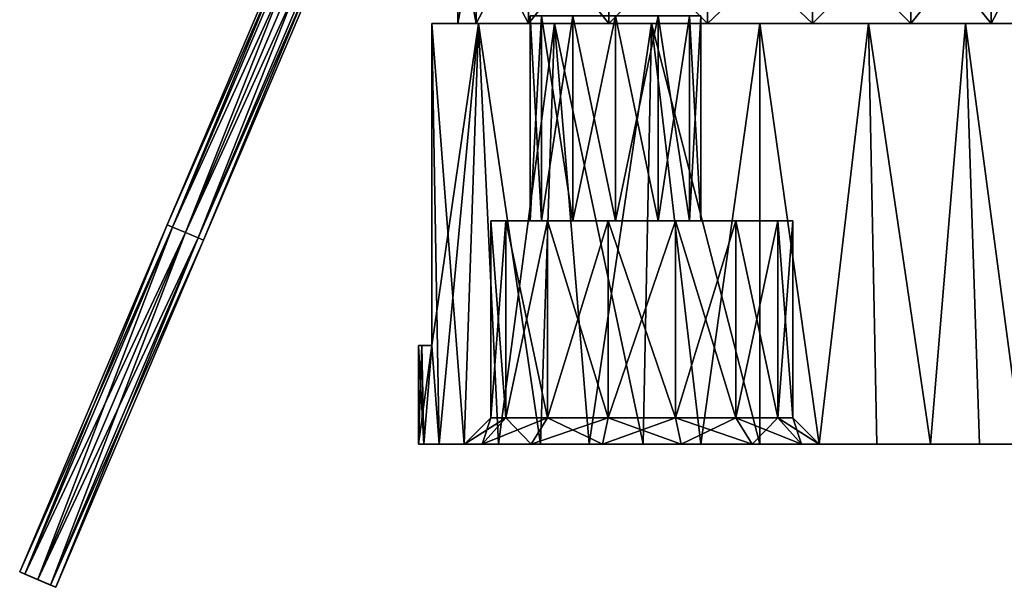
# Model space of a CAD drawing. Header units: millimetres. Extents: x -28.2 to 28.2, y -5.4 to 32.5.
# Tile 1 of 40: x -28.2 to 9.3, y -5.4 to 16.1. Entities that reach past the tile are written whole.
import ezdxf

# ---------------------------------------------------------------- set-up
doc = ezdxf.new("R2010")
doc.units = ezdxf.units.MM
doc.header["$LTSCALE"] = 81.481481
for name, color, linetype in [('1', 7, 'CONTINUOUS'), ('10', 7, 'CONTINUOUS'), ('12', 7, 'CONTINUOUS'), ('13', 7, 'CONTINUOUS'), ('14', 7, 'CONTINUOUS'), ('15', 7, 'CONTINUOUS'), ('16', 7, 'CONTINUOUS'), ('17', 7, 'CONTINUOUS'), ('19', 7, 'CONTINUOUS'), ('2', 7, 'CONTINUOUS'), ('22', 7, 'CONTINUOUS'), ('23', 7, 'CONTINUOUS'), ('3', 7, 'CONTINUOUS'), ('8', 7, 'CONTINUOUS'), ('9', 7, 'CONTINUOUS'), ('91', 7, 'CONTINUOUS'), ('92', 7, 'CONTINUOUS'), ('93', 7, 'CONTINUOUS'), ('94', 7, 'CONTINUOUS'), ('95', 7, 'CONTINUOUS')]:
    doc.layers.add(name, color=color, linetype=linetype)

msp = doc.modelspace()

# ---------------------------------------------------------------- linework, layer by layer
at = {"layer": '1', "color": 7, "linetype": 'Continuous'}
for points in [[(-13, 0), (-11.25, 0), (-10.582, 0, 2.929), (-13, 0)], [(-12.803, 0, 2.257), (-13, 0), (-10.582, 0, 2.929), (-12.803, 0, 2.257)], [(-13, 0), (-12.216, 0, -4.446), (-11.25, 0), (-13, 0)], [(-12.216, 0, 4.446), (-12.803, 0, 2.257), (-10.582, 0, 2.929), (-12.216, 0, 4.446)], [(-8.709, 0, 5.277), (-12.216, 0, 4.446), (-10.582, 0, 2.929), (-8.709, 0, 5.277)], [(-11.258, 0, 6.5), (-12.216, 0, 4.446), (-8.709, 0, 5.277), (-11.258, 0, 6.5)], [(-10.582, 0, -2.929), (-12.216, 0, -4.446), (-8.709, 0, -5.277), (-10.582, 0, -2.929)], [(-11.25, 0), (-12.216, 0, -4.446), (-10.582, 0, -2.929), (-11.25, 0)], [(-12.216, 0, -4.446), (-9.959, 0, -8.356), (-8.709, 0, -5.277), (-12.216, 0, -4.446)], [(-6.002, 0, 6.581), (-11.258, 0, 6.5), (-8.709, 0, 5.277), (-6.002, 0, 6.581)], [(9.959, 0, 8.356), (-11.258, 0, 6.5), (-6.002, 0, 6.581), (9.959, 0, 8.356)], [(-9.959, 0, 8.356), (-11.258, 0, 6.5), (9.959, 0, 8.356), (-9.959, 0, 8.356)], [(-8.356, 0, 9.959), (-9.959, 0, 8.356), (8.356, 0, 9.959), (-8.356, 0, 9.959)], [(-6.002, 0, -6.581), (-9.959, 0, -8.356), (-2.998, 0, -6.581), (-6.002, 0, -6.581)], [(-8.709, 0, -5.277), (-9.959, 0, -8.356), (-6.002, 0, -6.581), (-8.709, 0, -5.277)], [(8.356, 0, 9.959), (-9.959, 0, 8.356), (9.959, 0, 8.356), (8.356, 0, 9.959)], [(-6.5, 0, -11.258), (9.959, 0, -8.356), (-9.959, 0, -8.356), (-6.5, 0, -11.258)], [(-9.959, 0, -8.356), (12.216, 0, -4.446), (-2.998, 0, -6.581), (-9.959, 0, -8.356)], [(9.959, 0, -8.356), (12.216, 0, -4.446), (-9.959, 0, -8.356), (9.959, 0, -8.356)], [(6.5, 0, 11.258), (-8.356, 0, 9.959), (8.356, 0, 9.959), (6.5, 0, 11.258)], [(-6.5, 0, 11.258), (-8.356, 0, 9.959), (6.5, 0, 11.258), (-6.5, 0, 11.258)], [(4.446, 0, 12.216), (-6.5, 0, 11.258), (6.5, 0, 11.258), (4.446, 0, 12.216)], [(-4.446, 0, 12.216), (-6.5, 0, 11.258), (4.446, 0, 12.216), (-4.446, 0, 12.216)], [(6.5, 0, -11.258), (9.959, 0, -8.356), (-6.5, 0, -11.258), (6.5, 0, -11.258)], [(-2.257, 0, -12.802), (6.5, 0, -11.258), (-6.5, 0, -11.258), (-2.257, 0, -12.802)], [(-2.998, 0, 6.581), (9.959, 0, 8.356), (-6.002, 0, 6.581), (-2.998, 0, 6.581)], [(2.257, 0, 12.802), (-4.446, 0, 12.216), (4.446, 0, 12.216), (2.257, 0, 12.802)], [(-2.257, 0, 12.802), (-4.446, 0, 12.216), (2.257, 0, 12.802), (-2.257, 0, 12.802)], [(-0.291, 0, 5.277), (11.258, 0, 6.5), (-2.998, 0, 6.581), (-0.291, 0, 5.277)], [(11.258, 0, 6.5), (9.959, 0, 8.356), (-2.998, 0, 6.581), (11.258, 0, 6.5)], [(-2.998, 0, -6.581), (12.216, 0, -4.446), (-0.291, 0, -5.277), (-2.998, 0, -6.581)], [(0, 0, 13), (-2.257, 0, 12.802), (2.257, 0, 12.802), (0, 0, 13)], [(2.257, 0, -12.802), (6.5, 0, -11.258), (-2.257, 0, -12.802), (2.257, 0, -12.802)], [(1.582, 0, 2.929), (12.216, 0, 4.446), (-0.291, 0, 5.277), (1.582, 0, 2.929)], [(12.216, 0, 4.446), (11.258, 0, 6.5), (-0.291, 0, 5.277), (12.216, 0, 4.446)], [(-0.291, 0, -5.277), (12.216, 0, -4.446), (1.582, 0, -2.929), (-0.291, 0, -5.277)], [(2.25, 0), (12.803, 0, 2.257), (1.582, 0, 2.929), (2.25, 0)], [(12.803, 0, 2.257), (12.216, 0, 4.446), (1.582, 0, 2.929), (12.803, 0, 2.257)], [(1.582, 0, -2.929), (13, 0), (2.25, 0), (1.582, 0, -2.929)], [(12.216, 0, -4.446), (13, 0), (1.582, 0, -2.929), (12.216, 0, -4.446)], [(13, 0), (12.803, 0, 2.257), (2.25, 0), (13, 0)]]:
    msp.add_3dface(points, dxfattribs=at)
at = {"layer": '10', "color": 7, "linetype": 'Continuous'}
for points in [[(-11.5, 16), (-10.806, 19.8, -3.933), (-10.806, 16, -3.933), (-11.5, 16)], [(-11.5, 19.8), (-10.806, 19.8, -3.933), (-11.5, 16), (-11.5, 19.8)], [(-10.806, 19.8, -3.933), (-8.809, 19.8, -7.392), (-10.806, 16, -3.933), (-10.806, 19.8, -3.933)], [(-8.809, 19.8, -7.392), (-8.809, 16, -7.392), (-10.806, 16, -3.933), (-8.809, 19.8, -7.392)], [(-8.809, 19.8, -7.392), (-5.75, 19.8, -9.959), (-8.809, 16, -7.392), (-8.809, 19.8, -7.392)], [(-5.75, 19.8, -9.959), (-5.75, 16, -9.959), (-8.809, 16, -7.392), (-5.75, 19.8, -9.959)], [(-1.997, 19.8, -11.325), (-1.997, 16, -11.325), (-5.75, 16, -9.959), (-1.997, 19.8, -11.325)], [(-5.75, 19.8, -9.959), (-1.997, 19.8, -11.325), (-5.75, 16, -9.959), (-5.75, 19.8, -9.959)], [(1.997, 19.8, -11.325), (1.997, 16, -11.325), (-1.997, 16, -11.325), (1.997, 19.8, -11.325)], [(-1.997, 19.8, -11.325), (1.997, 19.8, -11.325), (-1.997, 16, -11.325), (-1.997, 19.8, -11.325)], [(5.75, 19.8, -9.959), (5.75, 16, -9.959), (1.997, 16, -11.325), (5.75, 19.8, -9.959)], [(1.997, 19.8, -11.325), (5.75, 19.8, -9.959), (1.997, 16, -11.325), (1.997, 19.8, -11.325)], [(5.75, 19.8, -9.959), (8.809, 19.8, -7.392), (5.75, 16, -9.959), (5.75, 19.8, -9.959)], [(8.809, 19.8, -7.392), (8.809, 16, -7.392), (5.75, 16, -9.959), (8.809, 19.8, -7.392)], [(8.809, 19.8, -7.392), (10.806, 19.8, -3.933), (8.809, 16, -7.392), (8.809, 19.8, -7.392)], [(10.806, 19.8, -3.933), (10.806, 16, -3.933), (8.809, 16, -7.392), (10.806, 19.8, -3.933)]]:
    msp.add_3dface(points, dxfattribs=at)
at = {"layer": '12', "color": 7, "linetype": 'Continuous'}
for points in [[(-8.75, 8.5, -2), (-8.315, 16.3, -0.375), (-8.315, 8.5, -0.375), (-8.75, 8.5, -2)], [(-8.75, 16.3, -2), (-8.315, 16.3, -0.375), (-8.75, 8.5, -2), (-8.75, 16.3, -2)], [(-8.315, 16.3, -0.375), (-7.125, 16.3, 0.815), (-8.315, 8.5, -0.375), (-8.315, 16.3, -0.375)], [(-8.315, 8.5, -0.375), (-7.125, 16.3, 0.815), (-7.125, 8.5, 0.815), (-8.315, 8.5, -0.375)], [(-7.125, 16.3, 0.815), (-5.5, 16.3, 1.25), (-7.125, 8.5, 0.815), (-7.125, 16.3, 0.815)], [(-7.125, 8.5, 0.815), (-5.5, 16.3, 1.25), (-5.5, 8.5, 1.25), (-7.125, 8.5, 0.815)], [(-5.5, 8.5, 1.25), (-3.875, 16.3, 0.815), (-3.875, 8.5, 0.815), (-5.5, 8.5, 1.25)], [(-5.5, 16.3, 1.25), (-3.875, 16.3, 0.815), (-5.5, 8.5, 1.25), (-5.5, 16.3, 1.25)], [(-3.875, 8.5, 0.815), (-2.685, 16.3, -0.375), (-2.685, 8.5, -0.375), (-3.875, 8.5, 0.815)], [(-3.875, 16.3, 0.815), (-2.685, 16.3, -0.375), (-3.875, 8.5, 0.815), (-3.875, 16.3, 0.815)], [(-2.685, 8.5, -0.375), (-2.25, 16.3, -2), (-2.25, 8.5, -2), (-2.685, 8.5, -0.375)], [(-2.685, 16.3, -0.375), (-2.25, 16.3, -2), (-2.685, 8.5, -0.375), (-2.685, 16.3, -0.375)]]:
    msp.add_3dface(points, dxfattribs=at)
at = {"layer": '13', "color": 7, "linetype": 'Continuous'}
for points in [[(-8.75, 16.3, -2), (-8.75, 8.5, -2), (-8.315, 8.5, -3.625), (-8.75, 16.3, -2)], [(-8.315, 16.3, -3.625), (-8.75, 16.3, -2), (-8.315, 8.5, -3.625), (-8.315, 16.3, -3.625)], [(-7.125, 8.5, -4.815), (-8.315, 16.3, -3.625), (-8.315, 8.5, -3.625), (-7.125, 8.5, -4.815)], [(-7.125, 16.3, -4.815), (-8.315, 16.3, -3.625), (-7.125, 8.5, -4.815), (-7.125, 16.3, -4.815)], [(-5.5, 8.5, -5.25), (-7.125, 16.3, -4.815), (-7.125, 8.5, -4.815), (-5.5, 8.5, -5.25)], [(-5.5, 16.3, -5.25), (-7.125, 16.3, -4.815), (-5.5, 8.5, -5.25), (-5.5, 16.3, -5.25)], [(-3.875, 16.3, -4.815), (-5.5, 16.3, -5.25), (-3.875, 8.5, -4.815), (-3.875, 16.3, -4.815)], [(-3.875, 8.5, -4.815), (-5.5, 16.3, -5.25), (-5.5, 8.5, -5.25), (-3.875, 8.5, -4.815)], [(-2.685, 16.3, -3.625), (-3.875, 16.3, -4.815), (-2.685, 8.5, -3.625), (-2.685, 16.3, -3.625)], [(-2.685, 8.5, -3.625), (-3.875, 16.3, -4.815), (-3.875, 8.5, -4.815), (-2.685, 8.5, -3.625)], [(-2.25, 16.3, -2), (-2.685, 16.3, -3.625), (-2.25, 8.5, -2), (-2.25, 16.3, -2)], [(-2.25, 8.5, -2), (-2.685, 16.3, -3.625), (-2.685, 8.5, -3.625), (-2.25, 8.5, -2)]]:
    msp.add_3dface(points, dxfattribs=at)
at = {"layer": '14', "color": 7, "linetype": 'Continuous'}
for points in [[(-9.681, 8.5, -2.495), (-8.315, 8.5, -0.375), (-10.25, 8.5), (-9.681, 8.5, -2.495)], [(-8.315, 8.5, -0.375), (-7.125, 8.5, 0.815), (-10.25, 8.5), (-8.315, 8.5, -0.375)], [(-7.125, 8.5, 0.815), (-5.5, 8.5, 1.25), (-10.25, 8.5), (-7.125, 8.5, 0.815)], [(-10.25, 8.5), (-5.5, 8.5, 1.25), (-9.681, 8.5, 2.495), (-10.25, 8.5)], [(-8.085, 8.5, -4.496), (-8.315, 8.5, -3.625), (-9.681, 8.5, -2.495), (-8.085, 8.5, -4.496)], [(-0.915, 8.5, 4.496), (-9.681, 8.5, 2.495), (0.681, 8.5, 2.495), (-0.915, 8.5, 4.496)], [(-8.085, 8.5, 4.496), (-9.681, 8.5, 2.495), (-0.915, 8.5, 4.496), (-8.085, 8.5, 4.496)], [(-8.315, 8.5, -3.625), (-8.75, 8.5, -2), (-9.681, 8.5, -2.495), (-8.315, 8.5, -3.625)], [(-8.75, 8.5, -2), (-8.315, 8.5, -0.375), (-9.681, 8.5, -2.495), (-8.75, 8.5, -2)], [(-9.681, 8.5, 2.495), (-5.5, 8.5, 1.25), (0.681, 8.5, 2.495), (-9.681, 8.5, 2.495)], [(-7.125, 8.5, -4.815), (-8.315, 8.5, -3.625), (-8.085, 8.5, -4.496), (-7.125, 8.5, -4.815)], [(-5.779, 8.5, -5.606), (-7.125, 8.5, -4.815), (-8.085, 8.5, -4.496), (-5.779, 8.5, -5.606)], [(-3.221, 8.5, 5.606), (-8.085, 8.5, 4.496), (-0.915, 8.5, 4.496), (-3.221, 8.5, 5.606)], [(-5.779, 8.5, 5.606), (-8.085, 8.5, 4.496), (-3.221, 8.5, 5.606), (-5.779, 8.5, 5.606)], [(-5.5, 8.5, -5.25), (-7.125, 8.5, -4.815), (-5.779, 8.5, -5.606), (-5.5, 8.5, -5.25)], [(-0.915, 8.5, -4.496), (-5.5, 8.5, -5.25), (-5.779, 8.5, -5.606), (-0.915, 8.5, -4.496)], [(-3.221, 8.5, -5.606), (-0.915, 8.5, -4.496), (-5.779, 8.5, -5.606), (-3.221, 8.5, -5.606)], [(-3.875, 8.5, -4.815), (-5.5, 8.5, -5.25), (-0.915, 8.5, -4.496), (-3.875, 8.5, -4.815)], [(-5.5, 8.5, 1.25), (-3.875, 8.5, 0.815), (0.681, 8.5, 2.495), (-5.5, 8.5, 1.25)], [(-2.685, 8.5, -3.625), (-3.875, 8.5, -4.815), (-0.915, 8.5, -4.496), (-2.685, 8.5, -3.625)], [(-3.875, 8.5, 0.815), (-2.685, 8.5, -0.375), (1.25, 8.5), (-3.875, 8.5, 0.815)], [(-3.875, 8.5, 0.815), (1.25, 8.5), (0.681, 8.5, 2.495), (-3.875, 8.5, 0.815)], [(0.681, 8.5, -2.495), (-2.685, 8.5, -3.625), (-0.915, 8.5, -4.496), (0.681, 8.5, -2.495)], [(-2.685, 8.5, -0.375), (-2.25, 8.5, -2), (1.25, 8.5), (-2.685, 8.5, -0.375)], [(-2.25, 8.5, -2), (-2.685, 8.5, -3.625), (0.681, 8.5, -2.495), (-2.25, 8.5, -2)], [(1.25, 8.5), (-2.25, 8.5, -2), (0.681, 8.5, -2.495), (1.25, 8.5)]]:
    msp.add_3dface(points, dxfattribs=at)
at = {"layer": '15', "color": 7, "linetype": 'Continuous'}
for points in [[(-10.25, 8.5), (-9.681, 8.5, 2.495), (-10.25, 1), (-10.25, 8.5)], [(-10.25, 1), (-9.681, 8.5, 2.495), (-9.681, 1, 2.495), (-10.25, 1)], [(-9.681, 8.5, 2.495), (-8.085, 8.5, 4.496), (-9.681, 1, 2.495), (-9.681, 8.5, 2.495)], [(-9.681, 1, 2.495), (-8.085, 8.5, 4.496), (-8.085, 1, 4.496), (-9.681, 1, 2.495)], [(-8.085, 8.5, 4.496), (-5.779, 8.5, 5.606), (-8.085, 1, 4.496), (-8.085, 8.5, 4.496)], [(-8.085, 1, 4.496), (-5.779, 8.5, 5.606), (-5.779, 1, 5.606), (-8.085, 1, 4.496)], [(-5.779, 1, 5.606), (-3.221, 8.5, 5.606), (-3.221, 1, 5.606), (-5.779, 1, 5.606)], [(-5.779, 8.5, 5.606), (-3.221, 8.5, 5.606), (-5.779, 1, 5.606), (-5.779, 8.5, 5.606)], [(-3.221, 1, 5.606), (-0.915, 8.5, 4.496), (-0.915, 1, 4.496), (-3.221, 1, 5.606)], [(-3.221, 8.5, 5.606), (-0.915, 8.5, 4.496), (-3.221, 1, 5.606), (-3.221, 8.5, 5.606)], [(-0.915, 1, 4.496), (0.681, 8.5, 2.495), (0.681, 1, 2.495), (-0.915, 1, 4.496)], [(-0.915, 8.5, 4.496), (0.681, 8.5, 2.495), (-0.915, 1, 4.496), (-0.915, 8.5, 4.496)], [(0.681, 1, 2.495), (1.25, 8.5), (1.25, 1), (0.681, 1, 2.495)], [(0.681, 8.5, 2.495), (1.25, 8.5), (0.681, 1, 2.495), (0.681, 8.5, 2.495)]]:
    msp.add_3dface(points, dxfattribs=at)
at = {"layer": '16', "color": 7, "linetype": 'Continuous'}
for points in [[(-9.681, 8.5, -2.495), (-10.25, 8.5), (-9.681, 1, -2.495), (-9.681, 8.5, -2.495)], [(-10.25, 8.5), (-10.25, 1), (-9.681, 1, -2.495), (-10.25, 8.5)], [(-8.085, 8.5, -4.496), (-9.681, 8.5, -2.495), (-8.085, 1, -4.496), (-8.085, 8.5, -4.496)], [(-8.085, 1, -4.496), (-9.681, 8.5, -2.495), (-9.681, 1, -2.495), (-8.085, 1, -4.496)], [(-5.779, 8.5, -5.606), (-8.085, 8.5, -4.496), (-5.779, 1, -5.606), (-5.779, 8.5, -5.606)], [(-5.779, 1, -5.606), (-8.085, 8.5, -4.496), (-8.085, 1, -4.496), (-5.779, 1, -5.606)], [(-3.221, 8.5, -5.606), (-5.779, 8.5, -5.606), (-3.221, 1, -5.606), (-3.221, 8.5, -5.606)], [(-3.221, 1, -5.606), (-5.779, 8.5, -5.606), (-5.779, 1, -5.606), (-3.221, 1, -5.606)], [(-0.915, 8.5, -4.496), (-3.221, 8.5, -5.606), (-0.915, 1, -4.496), (-0.915, 8.5, -4.496)], [(-0.915, 1, -4.496), (-3.221, 8.5, -5.606), (-3.221, 1, -5.606), (-0.915, 1, -4.496)], [(0.681, 8.5, -2.495), (-0.915, 8.5, -4.496), (0.681, 1, -2.495), (0.681, 8.5, -2.495)], [(0.681, 1, -2.495), (-0.915, 8.5, -4.496), (-0.915, 1, -4.496), (0.681, 1, -2.495)], [(1.25, 8.5), (0.681, 8.5, -2.495), (1.25, 1), (1.25, 8.5)], [(1.25, 1), (0.681, 8.5, -2.495), (0.681, 1, -2.495), (1.25, 1)]]:
    msp.add_3dface(points, dxfattribs=at)
at = {"layer": '17', "color": 7, "linetype": 'Continuous'}
for points in [[(-12.874, 3.75, -1.803), (-13, 3.75), (-12.874, 3.75, 1.803), (-12.874, 3.75, -1.803)], [(-12.5, 3.75, 3.571), (-12.874, 3.75, -1.803), (-12.874, 3.75, 1.803), (-12.5, 3.75, 3.571)], [(-12.5, 3.75, -3.571), (-12.874, 3.75, -1.803), (-12.5, 3.75, 3.571), (-12.5, 3.75, -3.571)]]:
    msp.add_3dface(points, dxfattribs=at)
at = {"layer": '19', "color": 7, "linetype": 'Continuous'}
for points in [[(-12.5, 3.75, -3.571), (-12.5, 3.75, 3.571), (-12.5, 16, 3.571), (-12.5, 3.75, -3.571)], [(-12.5, 16, -3.571), (-12.5, 3.75, -3.571), (-12.5, 16, 3.571), (-12.5, 16, -3.571)]]:
    msp.add_3dface(points, dxfattribs=at)
at = {"layer": '2', "color": 7, "linetype": 'Continuous'}
for points in [[(-12.5, 16, -3.571), (-10.719, 16, -7.355), (-12.5, 3.75, -3.571), (-12.5, 16, -3.571)], [(-10.719, 16, -7.355), (-12.216, 0, -4.446), (-12.5, 3.75, -3.571), (-10.719, 16, -7.355)], [(-9.959, 0, -8.356), (-12.216, 0, -4.446), (-10.719, 16, -7.355), (-9.959, 0, -8.356)], [(-7.829, 16, -10.378), (-9.959, 0, -8.356), (-10.719, 16, -7.355), (-7.829, 16, -10.378)], [(-6.5, 0, -11.258), (-9.959, 0, -8.356), (-7.829, 16, -10.378), (-6.5, 0, -11.258)], [(-4.128, 16, -12.327), (-6.5, 0, -11.258), (-7.829, 16, -10.378), (-4.128, 16, -12.327)], [(-2.257, 0, -12.802), (-6.5, 0, -11.258), (-4.128, 16, -12.327), (-2.257, 0, -12.802)], [(0, 16, -13), (-2.257, 0, -12.802), (-4.128, 16, -12.327), (0, 16, -13)], [(2.257, 0, -12.802), (-2.257, 0, -12.802), (0, 16, -13), (2.257, 0, -12.802)], [(4.128, 16, -12.327), (2.257, 0, -12.802), (0, 16, -13), (4.128, 16, -12.327)], [(6.5, 0, -11.258), (2.257, 0, -12.802), (4.128, 16, -12.327), (6.5, 0, -11.258)], [(7.829, 16, -10.378), (6.5, 0, -11.258), (4.128, 16, -12.327), (7.829, 16, -10.378)], [(9.959, 0, -8.356), (6.5, 0, -11.258), (7.829, 16, -10.378), (9.959, 0, -8.356)], [(10.719, 16, -7.355), (9.959, 0, -8.356), (7.829, 16, -10.378), (10.719, 16, -7.355)], [(-12.5, 3.75, -3.571), (-13, 0), (-12.874, 3.75, -1.803), (-12.5, 3.75, -3.571)], [(-12.874, 3.75, -1.803), (-13, 0), (-13, 3.75), (-12.874, 3.75, -1.803)], [(-12.216, 0, -4.446), (-13, 0), (-12.5, 3.75, -3.571), (-12.216, 0, -4.446)]]:
    msp.add_3dface(points, dxfattribs=at)
at = {"layer": '22', "color": 7, "linetype": 'Continuous'}
for points in [[(-11.25, 0), (-10.582, 0, -2.929), (-10.25, 1), (-11.25, 0)], [(-10.25, 1), (-10.582, 0, -2.929), (-9.681, 1, -2.495), (-10.25, 1)], [(-10.582, 0, -2.929), (-8.709, 0, -5.277), (-9.681, 1, -2.495), (-10.582, 0, -2.929)], [(-8.709, 0, -5.277), (-8.085, 1, -4.496), (-9.681, 1, -2.495), (-8.709, 0, -5.277)], [(-8.709, 0, -5.277), (-6.002, 0, -6.581), (-8.085, 1, -4.496), (-8.709, 0, -5.277)], [(-6.002, 0, -6.581), (-5.779, 1, -5.606), (-8.085, 1, -4.496), (-6.002, 0, -6.581)], [(-6.002, 0, -6.581), (-2.998, 0, -6.581), (-5.779, 1, -5.606), (-6.002, 0, -6.581)], [(-2.998, 0, -6.581), (-3.221, 1, -5.606), (-5.779, 1, -5.606), (-2.998, 0, -6.581)], [(-2.998, 0, -6.581), (-0.291, 0, -5.277), (-3.221, 1, -5.606), (-2.998, 0, -6.581)], [(-0.291, 0, -5.277), (-0.915, 1, -4.496), (-3.221, 1, -5.606), (-0.291, 0, -5.277)], [(-0.291, 0, -5.277), (1.582, 0, -2.929), (-0.915, 1, -4.496), (-0.291, 0, -5.277)], [(1.582, 0, -2.929), (0.681, 1, -2.495), (-0.915, 1, -4.496), (1.582, 0, -2.929)], [(1.582, 0, -2.929), (2.25, 0), (0.681, 1, -2.495), (1.582, 0, -2.929)], [(2.25, 0), (1.25, 1), (0.681, 1, -2.495), (2.25, 0)]]:
    msp.add_3dface(points, dxfattribs=at)
at = {"layer": '23', "color": 7, "linetype": 'Continuous'}
for points in [[(-11.25, 0), (-10.25, 1), (-9.681, 1, 2.495), (-11.25, 0)], [(-10.582, 0, 2.929), (-11.25, 0), (-9.681, 1, 2.495), (-10.582, 0, 2.929)], [(-10.582, 0, 2.929), (-9.681, 1, 2.495), (-8.085, 1, 4.496), (-10.582, 0, 2.929)], [(-8.709, 0, 5.277), (-10.582, 0, 2.929), (-8.085, 1, 4.496), (-8.709, 0, 5.277)], [(-6.002, 0, 6.581), (-8.709, 0, 5.277), (-5.779, 1, 5.606), (-6.002, 0, 6.581)], [(-8.709, 0, 5.277), (-8.085, 1, 4.496), (-5.779, 1, 5.606), (-8.709, 0, 5.277)], [(-6.002, 0, 6.581), (-5.779, 1, 5.606), (-3.221, 1, 5.606), (-6.002, 0, 6.581)], [(-2.998, 0, 6.581), (-6.002, 0, 6.581), (-3.221, 1, 5.606), (-2.998, 0, 6.581)], [(-2.998, 0, 6.581), (-3.221, 1, 5.606), (-0.915, 1, 4.496), (-2.998, 0, 6.581)], [(-0.291, 0, 5.277), (-2.998, 0, 6.581), (-0.915, 1, 4.496), (-0.291, 0, 5.277)], [(-0.291, 0, 5.277), (-0.915, 1, 4.496), (0.681, 1, 2.495), (-0.291, 0, 5.277)], [(1.582, 0, 2.929), (-0.291, 0, 5.277), (0.681, 1, 2.495), (1.582, 0, 2.929)], [(1.582, 0, 2.929), (0.681, 1, 2.495), (1.25, 1), (1.582, 0, 2.929)], [(2.25, 0), (1.582, 0, 2.929), (1.25, 1), (2.25, 0)]]:
    msp.add_3dface(points, dxfattribs=at)
at = {"layer": '3', "color": 7, "linetype": 'Continuous'}
for points in [[(-12.216, 0, 4.446), (-11.258, 0, 6.5), (-12.5, 16, 3.571), (-12.216, 0, 4.446)], [(-12.5, 3.75, 3.571), (-12.216, 0, 4.446), (-12.5, 16, 3.571), (-12.5, 3.75, 3.571)], [(-12.5, 16, 3.571), (-11.258, 0, 6.5), (-10.719, 16, 7.355), (-12.5, 16, 3.571)], [(-11.258, 0, 6.5), (-9.959, 0, 8.356), (-10.719, 16, 7.355), (-11.258, 0, 6.5)], [(-9.959, 0, 8.356), (-8.356, 0, 9.959), (-10.719, 16, 7.355), (-9.959, 0, 8.356)], [(-10.719, 16, 7.355), (-8.356, 0, 9.959), (-7.829, 16, 10.378), (-10.719, 16, 7.355)], [(-8.356, 0, 9.959), (-6.5, 0, 11.258), (-7.829, 16, 10.378), (-8.356, 0, 9.959)], [(-6.5, 0, 11.258), (-4.446, 0, 12.216), (-7.829, 16, 10.378), (-6.5, 0, 11.258)], [(-7.829, 16, 10.378), (-4.446, 0, 12.216), (-4.128, 16, 12.327), (-7.829, 16, 10.378)], [(-4.446, 0, 12.216), (-2.257, 0, 12.802), (-4.128, 16, 12.327), (-4.446, 0, 12.216)], [(-2.257, 0, 12.802), (0, 0, 13), (-4.128, 16, 12.327), (-2.257, 0, 12.802)], [(-4.128, 16, 12.327), (0, 0, 13), (0, 16, 13), (-4.128, 16, 12.327)], [(0, 16, 13), (2.257, 0, 12.802), (4.128, 16, 12.327), (0, 16, 13)], [(0, 0, 13), (2.257, 0, 12.802), (0, 16, 13), (0, 0, 13)], [(2.257, 0, 12.802), (4.446, 0, 12.216), (4.128, 16, 12.327), (2.257, 0, 12.802)], [(4.128, 16, 12.327), (6.5, 0, 11.258), (7.829, 16, 10.378), (4.128, 16, 12.327)], [(4.446, 0, 12.216), (6.5, 0, 11.258), (4.128, 16, 12.327), (4.446, 0, 12.216)], [(6.5, 0, 11.258), (8.356, 0, 9.959), (7.829, 16, 10.378), (6.5, 0, 11.258)], [(7.829, 16, 10.378), (9.959, 0, 8.356), (10.719, 16, 7.355), (7.829, 16, 10.378)], [(8.356, 0, 9.959), (9.959, 0, 8.356), (7.829, 16, 10.378), (8.356, 0, 9.959)], [(-13, 0), (-12.803, 0, 2.257), (-13, 3.75), (-13, 0)], [(-13, 3.75), (-12.803, 0, 2.257), (-12.874, 3.75, 1.803), (-13, 3.75)], [(-12.803, 0, 2.257), (-12.5, 3.75, 3.571), (-12.874, 3.75, 1.803), (-12.803, 0, 2.257)], [(-12.803, 0, 2.257), (-12.216, 0, 4.446), (-12.5, 3.75, 3.571), (-12.803, 0, 2.257)]]:
    msp.add_3dface(points, dxfattribs=at)
at = {"layer": '8', "color": 7, "linetype": 'Continuous'}
for points in [[(-10.806, 19.8, 3.933), (-11.5, 19.8), (-10.806, 16, 3.933), (-10.806, 19.8, 3.933)], [(-10.806, 16, 3.933), (-11.5, 19.8), (-11.5, 16), (-10.806, 16, 3.933)], [(-8.809, 16, 7.392), (-10.806, 19.8, 3.933), (-10.806, 16, 3.933), (-8.809, 16, 7.392)], [(-8.809, 19.8, 7.392), (-10.806, 19.8, 3.933), (-8.809, 16, 7.392), (-8.809, 19.8, 7.392)], [(-5.75, 16, 9.959), (-8.809, 19.8, 7.392), (-8.809, 16, 7.392), (-5.75, 16, 9.959)], [(-5.75, 19.8, 9.959), (-8.809, 19.8, 7.392), (-5.75, 16, 9.959), (-5.75, 19.8, 9.959)], [(-1.997, 16, 11.325), (-5.75, 19.8, 9.959), (-5.75, 16, 9.959), (-1.997, 16, 11.325)], [(-1.997, 19.8, 11.325), (-5.75, 19.8, 9.959), (-1.997, 16, 11.325), (-1.997, 19.8, 11.325)], [(1.997, 16, 11.325), (-1.997, 19.8, 11.325), (-1.997, 16, 11.325), (1.997, 16, 11.325)], [(1.997, 19.8, 11.325), (-1.997, 19.8, 11.325), (1.997, 16, 11.325), (1.997, 19.8, 11.325)], [(5.75, 19.8, 9.959), (1.997, 19.8, 11.325), (5.75, 16, 9.959), (5.75, 19.8, 9.959)], [(5.75, 16, 9.959), (1.997, 19.8, 11.325), (1.997, 16, 11.325), (5.75, 16, 9.959)], [(8.809, 16, 7.392), (5.75, 19.8, 9.959), (5.75, 16, 9.959), (8.809, 16, 7.392)], [(8.809, 19.8, 7.392), (5.75, 19.8, 9.959), (8.809, 16, 7.392), (8.809, 19.8, 7.392)], [(10.806, 16, 3.933), (8.809, 19.8, 7.392), (8.809, 16, 7.392), (10.806, 16, 3.933)], [(10.806, 19.8, 3.933), (8.809, 19.8, 7.392), (10.806, 16, 3.933), (10.806, 19.8, 3.933)]]:
    msp.add_3dface(points, dxfattribs=at)
at = {"layer": '9', "color": 7, "linetype": 'Continuous'}
for points in [[(-10.719, 16, -7.355), (-12.5, 16, -3.571), (-10.806, 16, -3.933), (-10.719, 16, -7.355)], [(-12.5, 16, -3.571), (-12.5, 16, 3.571), (-11.5, 16), (-12.5, 16, -3.571)], [(-12.5, 16, -3.571), (-11.5, 16), (-10.806, 16, -3.933), (-12.5, 16, -3.571)], [(-12.5, 16, 3.571), (-10.806, 16, 3.933), (-11.5, 16), (-12.5, 16, 3.571)], [(-12.5, 16, 3.571), (-10.719, 16, 7.355), (-10.806, 16, 3.933), (-12.5, 16, 3.571)], [(-8.809, 16, -7.392), (-10.719, 16, -7.355), (-10.806, 16, -3.933), (-8.809, 16, -7.392)], [(-10.719, 16, 7.355), (-8.809, 16, 7.392), (-10.806, 16, 3.933), (-10.719, 16, 7.355)], [(-7.829, 16, -10.378), (-10.719, 16, -7.355), (-5.75, 16, -9.959), (-7.829, 16, -10.378)], [(-5.75, 16, -9.959), (-10.719, 16, -7.355), (-8.809, 16, -7.392), (-5.75, 16, -9.959)], [(-10.719, 16, 7.355), (-7.829, 16, 10.378), (-8.809, 16, 7.392), (-10.719, 16, 7.355)], [(-7.829, 16, 10.378), (-5.75, 16, 9.959), (-8.809, 16, 7.392), (-7.829, 16, 10.378)], [(-7.829, 16, -10.378), (-1.998, 16, -11.329), (-4.128, 16, -12.327), (-7.829, 16, -10.378)], [(-1.997, 16, -11.325), (-7.829, 16, -10.378), (-5.75, 16, -9.959), (-1.997, 16, -11.325)], [(-7.829, 16, 10.378), (-1.997, 16, 11.325), (-5.75, 16, 9.959), (-7.829, 16, 10.378)], [(-7.829, 16, 10.378), (-4.128, 16, 12.327), (-1.997, 16, 11.325), (-7.829, 16, 10.378)], [(-7.829, 16, -10.378), (-1.997, 16, -11.325), (-1.998, 16, -11.329), (-7.829, 16, -10.378)], [(4.128, 16, -12.327), (0, 16, -13), (-4.128, 16, -12.327), (4.128, 16, -12.327)], [(-4.128, 16, 12.327), (1.998, 16, 11.329), (1.997, 16, 11.325), (-4.128, 16, 12.327)], [(-4.128, 16, 12.327), (0, 16, 13), (4.128, 16, 12.327), (-4.128, 16, 12.327)], [(-4.128, 16, 12.327), (4.128, 16, 12.327), (1.998, 16, 11.329), (-4.128, 16, 12.327)], [(4.128, 16, -12.327), (-4.128, 16, -12.327), (-1.998, 16, -11.329), (4.128, 16, -12.327)], [(-4.128, 16, 12.327), (1.997, 16, 11.325), (-1.997, 16, 11.325), (-4.128, 16, 12.327)], [(4.128, 16, -12.327), (-1.998, 16, -11.329), (-1.997, 16, -11.325), (4.128, 16, -12.327)], [(1.997, 16, -11.325), (4.128, 16, -12.327), (-1.997, 16, -11.325), (1.997, 16, -11.325)], [(7.829, 16, -10.378), (4.128, 16, -12.327), (1.997, 16, -11.325), (7.829, 16, -10.378)], [(5.75, 16, -9.959), (7.829, 16, -10.378), (1.997, 16, -11.325), (5.75, 16, -9.959)], [(7.829, 16, 10.378), (1.997, 16, 11.325), (1.998, 16, 11.329), (7.829, 16, 10.378)], [(7.829, 16, 10.378), (5.75, 16, 9.959), (1.997, 16, 11.325), (7.829, 16, 10.378)], [(7.829, 16, 10.378), (1.998, 16, 11.329), (4.128, 16, 12.327), (7.829, 16, 10.378)], [(8.809, 16, -7.392), (7.829, 16, -10.378), (5.75, 16, -9.959), (8.809, 16, -7.392)], [(10.719, 16, 7.355), (8.809, 16, 7.392), (5.75, 16, 9.959), (10.719, 16, 7.355)], [(7.829, 16, 10.378), (10.719, 16, 7.355), (5.75, 16, 9.959), (7.829, 16, 10.378)], [(10.719, 16, -7.355), (7.829, 16, -10.378), (8.809, 16, -7.392), (10.719, 16, -7.355)], [(10.806, 16, -3.933), (10.719, 16, -7.355), (8.809, 16, -7.392), (10.806, 16, -3.933)], [(10.719, 16, 7.355), (10.806, 16, 3.933), (8.809, 16, 7.392), (10.719, 16, 7.355)]]:
    msp.add_3dface(points, dxfattribs=at)
at = {"layer": '91', "linetype": 'Continuous'}
for points in [[(-26.81, -5.443, -2.5), (-28.19, -4.855, -2.5), (-27.988, -4.941, -3.03), (-26.81, -5.443, -2.5)], [(-27.012, -5.357, -1.97), (-28.19, -4.855, -2.5), (-26.81, -5.443, -2.5), (-27.012, -5.357, -1.97)], [(-27.988, -4.941, -1.97), (-28.19, -4.855, -2.5), (-27.012, -5.357, -1.97), (-27.988, -4.941, -1.97)], [(-27.012, -5.357, -3.03), (-26.81, -5.443, -2.5), (-27.988, -4.941, -3.03), (-27.012, -5.357, -3.03)], [(-27.5, -5.149, -1.75), (-27.988, -4.941, -1.97), (-27.012, -5.357, -1.97), (-27.5, -5.149, -1.75)], [(-27.5, -5.149, -3.25), (-27.012, -5.357, -3.03), (-27.988, -4.941, -3.03), (-27.5, -5.149, -3.25)]]:
    msp.add_3dface(points, dxfattribs=at)
at = {"layer": '92', "linetype": 'Continuous'}
for points in [[(-28.19, -4.855, -2.5), (-27.988, -4.941, -1.97), (-22.569, 8.348, -2.5), (-28.19, -4.855, -2.5)], [(-22.569, 8.348, -2.5), (-27.988, -4.941, -1.97), (-22.367, 8.262, -1.97), (-22.569, 8.348, -2.5)], [(-27.988, -4.941, -1.97), (-27.5, -5.149, -1.75), (-22.367, 8.262, -1.97), (-27.988, -4.941, -1.97)], [(-22.367, 8.262, -1.97), (-27.5, -5.149, -1.75), (-21.879, 8.054, -1.75), (-22.367, 8.262, -1.97)], [(-27.5, -5.149, -1.75), (-27.012, -5.357, -1.97), (-21.879, 8.054, -1.75), (-27.5, -5.149, -1.75)], [(-21.879, 8.054, -1.75), (-27.012, -5.357, -1.97), (-21.391, 7.847, -1.97), (-21.879, 8.054, -1.75)], [(-27.012, -5.357, -1.97), (-26.81, -5.443, -2.5), (-21.391, 7.847, -1.97), (-27.012, -5.357, -1.97)], [(-21.391, 7.847, -1.97), (-26.81, -5.443, -2.5), (-21.189, 7.761, -2.5), (-21.391, 7.847, -1.97)]]:
    msp.add_3dface(points, dxfattribs=at)
at = {"layer": '93', "linetype": 'Continuous'}
for points in [[(-28.19, -4.855, -2.5), (-22.569, 8.348, -2.5), (-22.367, 8.262, -3.03), (-28.19, -4.855, -2.5)], [(-27.988, -4.941, -3.03), (-28.19, -4.855, -2.5), (-22.367, 8.262, -3.03), (-27.988, -4.941, -3.03)], [(-21.879, 8.054, -3.25), (-27.988, -4.941, -3.03), (-22.367, 8.262, -3.03), (-21.879, 8.054, -3.25)], [(-27.5, -5.149, -3.25), (-27.988, -4.941, -3.03), (-21.879, 8.054, -3.25), (-27.5, -5.149, -3.25)], [(-21.391, 7.847, -3.03), (-27.5, -5.149, -3.25), (-21.879, 8.054, -3.25), (-21.391, 7.847, -3.03)], [(-27.012, -5.357, -3.03), (-27.5, -5.149, -3.25), (-21.391, 7.847, -3.03), (-27.012, -5.357, -3.03)], [(-21.189, 7.761, -2.5), (-27.012, -5.357, -3.03), (-21.391, 7.847, -3.03), (-21.189, 7.761, -2.5)], [(-26.81, -5.443, -2.5), (-27.012, -5.357, -3.03), (-21.189, 7.761, -2.5), (-26.81, -5.443, -2.5)]]:
    msp.add_3dface(points, dxfattribs=at)
at = {"layer": '94', "linetype": 'Continuous'}
for points in [[(-22.569, 8.348, -2.5), (-22.367, 8.262, -1.97), (-14.525, 27.243, -2.5), (-22.569, 8.348, -2.5)], [(-14.525, 27.243, -2.5), (-22.367, 8.262, -1.97), (-14.323, 27.157, -1.97), (-14.525, 27.243, -2.5)], [(-22.367, 8.262, -1.97), (-21.879, 8.054, -1.75), (-14.323, 27.157, -1.97), (-22.367, 8.262, -1.97)], [(-14.323, 27.157, -1.97), (-21.879, 8.054, -1.75), (-13.835, 26.949, -1.75), (-14.323, 27.157, -1.97)], [(-21.879, 8.054, -1.75), (-21.391, 7.847, -1.97), (-13.835, 26.949, -1.75), (-21.879, 8.054, -1.75)], [(-13.835, 26.949, -1.75), (-21.391, 7.847, -1.97), (-13.347, 26.741, -1.97), (-13.835, 26.949, -1.75)], [(-21.391, 7.847, -1.97), (-21.189, 7.761, -2.5), (-13.347, 26.741, -1.97), (-21.391, 7.847, -1.97)], [(-13.347, 26.741, -1.97), (-21.189, 7.761, -2.5), (-13.145, 26.655, -2.5), (-13.347, 26.741, -1.97)]]:
    msp.add_3dface(points, dxfattribs=at)
at = {"layer": '95', "linetype": 'Continuous'}
for points in [[(-22.569, 8.348, -2.5), (-14.525, 27.243, -2.5), (-14.323, 27.157, -3.03), (-22.569, 8.348, -2.5)], [(-22.367, 8.262, -3.03), (-22.569, 8.348, -2.5), (-14.323, 27.157, -3.03), (-22.367, 8.262, -3.03)], [(-13.835, 26.949, -3.25), (-22.367, 8.262, -3.03), (-14.323, 27.157, -3.03), (-13.835, 26.949, -3.25)], [(-21.879, 8.054, -3.25), (-22.367, 8.262, -3.03), (-13.835, 26.949, -3.25), (-21.879, 8.054, -3.25)], [(-13.347, 26.741, -3.03), (-21.879, 8.054, -3.25), (-13.835, 26.949, -3.25), (-13.347, 26.741, -3.03)], [(-21.391, 7.847, -3.03), (-21.879, 8.054, -3.25), (-13.347, 26.741, -3.03), (-21.391, 7.847, -3.03)], [(-13.145, 26.655, -2.5), (-21.391, 7.847, -3.03), (-13.347, 26.741, -3.03), (-13.145, 26.655, -2.5)], [(-21.189, 7.761, -2.5), (-21.391, 7.847, -3.03), (-13.145, 26.655, -2.5), (-21.189, 7.761, -2.5)]]:
    msp.add_3dface(points, dxfattribs=at)

doc.saveas('drawing.dxf')
